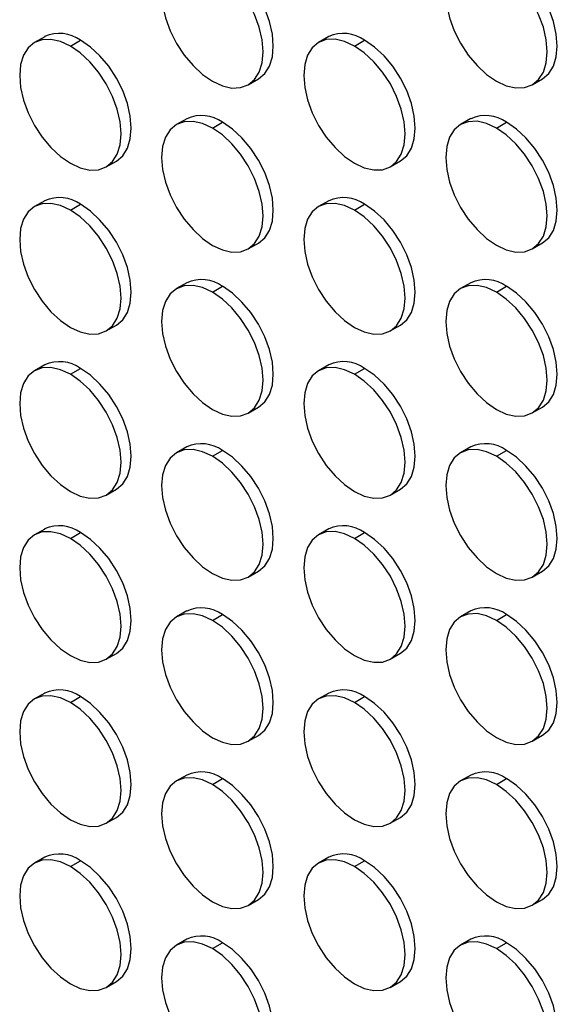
# Model space of a CAD drawing. Header units: millimetres. Extents: x 0 to 2794, y 0 to 2159.
# Tile 11 of 44: x 2147 to 2222, y 1312 to 1449. Entities that reach past the tile are written whole.
import ezdxf

# ---------------------------------------------------------------- set-up
doc = ezdxf.new("R2010")
doc.units = ezdxf.units.MM
doc.header["$LTSCALE"] = 10

msp = doc.modelspace()

# ---------------------------------------------------------------- linework, layer by layer
for p, q in [((2150.91, 1446.93), (2149.5, 1446.12)), ((2154.5, 1445.62), (2155.91, 1446.44)), ((2190.51, 1446.94), (2189.1, 1446.12)), ((2194.1, 1445.63), (2195.51, 1446.44)), ((2179.3, 1440.23), (2180.71, 1441.05)), ((2218.89, 1440.23), (2220.31, 1441.05)), ((2170.71, 1435.5), (2169.3, 1434.69)), ((2174.3, 1434.19), (2175.71, 1435.01)), ((2210.31, 1435.51), (2208.89, 1434.69)), ((2213.89, 1434.2), (2215.31, 1435.01)), ((2159.5, 1428.8), (2160.91, 1429.61)), ((2199.09, 1428.8), (2200.51, 1429.62)), ((2150.91, 1424.07), (2149.5, 1423.25)), ((2190.51, 1424.07), (2189.1, 1423.26)), ((2154.5, 1422.76), (2155.91, 1423.58)), ((2194.1, 1422.76), (2195.51, 1423.58)), ((2179.3, 1417.37), (2180.71, 1418.18)), ((2218.89, 1417.37), (2220.31, 1418.19)), ((2170.71, 1412.64), (2169.3, 1411.83)), ((2174.3, 1411.33), (2175.71, 1412.15)), ((2210.31, 1412.65), (2208.89, 1411.83)), ((2213.89, 1411.33), (2215.31, 1412.15)), ((2159.5, 1405.93), (2160.91, 1406.75)), ((2199.09, 1405.94), (2200.51, 1406.75)), ((2150.91, 1401.21), (2149.5, 1400.39)), ((2154.5, 1399.9), (2155.91, 1400.71)), ((2190.51, 1401.21), (2189.1, 1400.4)), ((2194.1, 1399.9), (2195.51, 1400.72)), ((2179.3, 1394.5), (2180.71, 1395.32)), ((2218.89, 1394.51), (2220.31, 1395.32)), ((2170.71, 1389.78), (2169.3, 1388.96)), ((2210.31, 1389.78), (2208.89, 1388.97)), ((2174.3, 1388.47), (2175.71, 1389.28)), ((2213.89, 1388.47), (2215.31, 1389.29)), ((2159.5, 1383.07), (2160.91, 1383.89)), ((2199.09, 1383.07), (2200.51, 1383.89)), ((2150.91, 1378.34), (2149.5, 1377.53)), ((2154.5, 1377.03), (2155.91, 1377.85)), ((2190.51, 1378.35), (2189.1, 1377.53)), ((2194.1, 1377.04), (2195.51, 1377.85)), ((2179.3, 1371.64), (2180.71, 1372.46)), ((2218.89, 1371.64), (2220.31, 1372.46)), ((2170.71, 1366.92), (2169.3, 1366.1)), ((2174.3, 1365.6), (2175.71, 1366.42)), ((2210.31, 1366.92), (2208.89, 1366.1)), ((2213.89, 1365.61), (2215.31, 1366.42)), ((2159.5, 1360.21), (2160.91, 1361.02)), ((2199.09, 1360.21), (2200.51, 1361.03)), ((2150.91, 1355.48), (2149.5, 1354.67)), ((2190.51, 1355.49), (2189.1, 1354.67)), ((2154.5, 1354.17), (2155.91, 1354.99)), ((2194.1, 1354.17), (2195.51, 1354.99)), ((2179.3, 1348.78), (2180.71, 1349.59)), ((2218.89, 1348.78), (2220.31, 1349.6)), ((2170.71, 1344.05), (2169.3, 1343.24)), ((2174.3, 1342.74), (2175.71, 1343.56)), ((2210.31, 1344.06), (2208.89, 1343.24)), ((2213.89, 1342.74), (2215.31, 1343.56)), ((2159.5, 1337.34), (2160.91, 1338.16)), ((2199.09, 1337.35), (2200.51, 1338.16)), ((2150.91, 1332.62), (2149.5, 1331.8)), ((2154.5, 1331.31), (2155.91, 1332.12)), ((2190.51, 1332.62), (2189.1, 1331.81)), ((2194.1, 1331.31), (2195.51, 1332.13)), ((2179.3, 1325.91), (2180.71, 1326.73)), ((2218.89, 1325.92), (2220.31, 1326.73)), ((2170.71, 1321.19), (2169.3, 1320.37)), ((2210.31, 1321.19), (2208.89, 1320.38)), ((2174.3, 1319.88), (2175.71, 1320.69)), ((2213.89, 1319.88), (2215.31, 1320.7)), ((2159.5, 1314.48), (2160.91, 1315.3)), ((2199.09, 1314.48), (2200.51, 1315.3))]:
    msp.add_line(p, q)
at = {"flags": 128}
for points in [[(2174.3, 1457.06), (2172.92, 1457.7), (2171.59, 1458), (2170.37, 1457.95), (2169.3, 1457.55), (2168.42, 1456.82), (2167.76, 1455.79), (2167.36, 1454.49), (2167.22, 1452.97), (2167.36, 1451.3), (2167.76, 1449.54), (2168.42, 1447.75), (2169.3, 1446), (2170.37, 1444.37), (2171.59, 1442.91), (2172.92, 1441.68), (2174.3, 1440.73)], [(2174.3, 1440.73), (2175.68, 1440.09), (2177, 1439.78), (2178.22, 1439.83), (2179.3, 1440.23), (2180.18, 1440.96), (2180.83, 1441.99), (2181.23, 1443.29), (2181.37, 1444.81), (2181.23, 1446.48), (2180.83, 1448.24), (2180.18, 1450.03), (2179.3, 1451.78), (2178.22, 1453.41), (2177, 1454.87), (2175.68, 1456.1), (2174.3, 1457.06)], [(2180.71, 1441.05), (2180.71, 1441.05), (2181.59, 1441.78), (2182.24, 1442.81), (2182.65, 1444.11), (2182.78, 1445.63), (2182.65, 1447.3), (2182.24, 1449.06), (2181.59, 1450.85), (2180.71, 1452.59), (2179.64, 1454.23), (2178.42, 1455.69), (2177.09, 1456.92), (2175.71, 1457.87)], [(2213.89, 1457.06), (2212.51, 1457.7), (2211.19, 1458), (2209.97, 1457.95), (2208.89, 1457.55), (2208.01, 1456.83), (2207.36, 1455.79), (2206.96, 1454.49), (2206.82, 1452.98), (2206.96, 1451.31), (2207.36, 1449.54), (2208.01, 1447.75), (2208.89, 1446.01), (2209.97, 1444.37), (2211.19, 1442.91), (2212.51, 1441.68), (2213.89, 1440.73)], [(2213.89, 1440.73), (2215.27, 1440.09), (2216.6, 1439.79), (2217.82, 1439.84), (2218.89, 1440.23), (2219.77, 1440.96), (2220.43, 1442), (2220.83, 1443.3), (2220.97, 1444.81), (2220.83, 1446.48), (2220.43, 1448.25), (2219.77, 1450.04), (2218.89, 1451.78), (2217.82, 1453.42), (2216.6, 1454.88), (2215.27, 1456.11), (2213.89, 1457.06)], [(2220.31, 1441.05), (2220.31, 1441.05), (2221.19, 1441.78), (2221.84, 1442.81), (2222.24, 1444.11), (2222.38, 1445.63), (2222.24, 1447.3), (2221.84, 1449.06), (2221.19, 1450.85), (2220.31, 1452.6), (2219.24, 1454.23), (2218.01, 1455.69), (2216.69, 1456.92), (2215.31, 1457.88)], [(2154.5, 1445.62), (2153.12, 1446.26), (2151.79, 1446.56), (2150.57, 1446.51), (2149.5, 1446.12), (2148.62, 1445.39), (2147.96, 1444.35), (2147.56, 1443.05), (2147.43, 1441.54), (2147.56, 1439.87), (2147.96, 1438.1), (2148.62, 1436.32), (2149.5, 1434.57), (2150.57, 1432.94), (2151.79, 1431.48), (2153.12, 1430.25), (2154.5, 1429.29)], [(2160.91, 1429.61), (2160.91, 1429.61), (2161.79, 1430.34), (2162.44, 1431.38), (2162.85, 1432.68), (2162.98, 1434.19), (2162.85, 1435.86), (2162.44, 1437.63), (2161.79, 1439.42), (2160.91, 1441.16), (2159.84, 1442.8), (2158.62, 1444.26), (2157.29, 1445.49), (2155.91, 1446.44)], [(2194.1, 1445.63), (2192.72, 1446.27), (2191.39, 1446.57), (2190.17, 1446.52), (2189.1, 1446.12), (2188.22, 1445.39), (2187.56, 1444.36), (2187.16, 1443.06), (2187.02, 1441.54), (2187.16, 1439.87), (2187.56, 1438.11), (2188.22, 1436.32), (2189.1, 1434.57), (2190.17, 1432.94), (2191.39, 1431.48), (2192.72, 1430.25), (2194.1, 1429.3)], [(2200.51, 1429.62), (2200.51, 1429.62), (2201.39, 1430.35), (2202.04, 1431.38), (2202.44, 1432.68), (2202.58, 1434.2), (2202.44, 1435.87), (2202.04, 1437.63), (2201.39, 1439.42), (2200.51, 1441.16), (2199.44, 1442.8), (2198.22, 1444.26), (2196.89, 1445.49), (2195.51, 1446.44)], [(2154.5, 1429.29), (2155.88, 1428.65), (2157.2, 1428.35), (2158.43, 1428.4), (2159.5, 1428.8), (2160.38, 1429.53), (2161.03, 1430.56), (2161.43, 1431.86), (2161.57, 1433.38), (2161.43, 1435.05), (2161.03, 1436.81), (2160.38, 1438.6), (2159.5, 1440.34), (2158.43, 1441.98), (2157.2, 1443.44), (2155.88, 1444.67), (2154.5, 1445.62)], [(2194.1, 1429.3), (2195.47, 1428.66), (2196.8, 1428.36), (2198.02, 1428.4), (2199.1, 1428.8), (2199.97, 1429.53), (2200.63, 1430.57), (2201.03, 1431.86), (2201.17, 1433.38), (2201.03, 1435.05), (2200.63, 1436.81), (2199.97, 1438.6), (2199.1, 1440.35), (2198.02, 1441.98), (2196.8, 1443.44), (2195.47, 1444.67), (2194.1, 1445.63)], [(2174.3, 1434.19), (2172.92, 1434.83), (2171.59, 1435.13), (2170.37, 1435.08), (2169.3, 1434.69), (2168.42, 1433.96), (2167.76, 1432.92), (2167.36, 1431.62), (2167.22, 1430.11), (2167.36, 1428.44), (2167.76, 1426.67), (2168.42, 1424.89), (2169.3, 1423.14), (2170.37, 1421.51), (2171.59, 1420.05), (2172.92, 1418.82), (2174.3, 1417.86)], [(2180.71, 1418.18), (2180.71, 1418.18), (2181.59, 1418.91), (2182.24, 1419.95), (2182.65, 1421.25), (2182.78, 1422.76), (2182.65, 1424.43), (2182.24, 1426.2), (2181.59, 1427.99), (2180.71, 1429.73), (2179.64, 1431.37), (2178.42, 1432.83), (2177.09, 1434.06), (2175.71, 1435.01)], [(2213.89, 1434.2), (2212.51, 1434.84), (2211.19, 1435.14), (2209.97, 1435.09), (2208.89, 1434.69), (2208.01, 1433.96), (2207.36, 1432.93), (2206.96, 1431.63), (2206.82, 1430.11), (2206.96, 1428.44), (2207.36, 1426.68), (2208.01, 1424.89), (2208.89, 1423.14), (2209.97, 1421.51), (2211.19, 1420.05), (2212.51, 1418.82), (2213.89, 1417.87)], [(2220.31, 1418.19), (2220.31, 1418.19), (2221.19, 1418.92), (2221.84, 1419.95), (2222.24, 1421.25), (2222.38, 1422.77), (2222.24, 1424.44), (2221.84, 1426.2), (2221.19, 1427.99), (2220.31, 1429.74), (2219.24, 1431.37), (2218.01, 1432.83), (2216.69, 1434.06), (2215.31, 1435.01)], [(2174.3, 1417.86), (2175.68, 1417.22), (2177, 1416.92), (2178.22, 1416.97), (2179.3, 1417.37), (2180.18, 1418.1), (2180.83, 1419.13), (2181.23, 1420.43), (2181.37, 1421.95), (2181.23, 1423.62), (2180.83, 1425.38), (2180.18, 1427.17), (2179.3, 1428.92), (2178.22, 1430.55), (2177, 1432.01), (2175.68, 1433.24), (2174.3, 1434.19)], [(2213.89, 1417.87), (2215.27, 1417.23), (2216.6, 1416.93), (2217.82, 1416.97), (2218.89, 1417.37), (2219.77, 1418.1), (2220.43, 1419.14), (2220.83, 1420.43), (2220.97, 1421.95), (2220.83, 1423.62), (2220.43, 1425.38), (2219.77, 1427.17), (2218.89, 1428.92), (2217.82, 1430.55), (2216.6, 1432.01), (2215.27, 1433.24), (2213.89, 1434.2)], [(2154.5, 1422.76), (2153.12, 1423.4), (2151.79, 1423.7), (2150.57, 1423.65), (2149.5, 1423.25), (2148.62, 1422.52), (2147.96, 1421.49), (2147.56, 1420.19), (2147.43, 1418.68), (2147.56, 1417), (2147.96, 1415.24), (2148.62, 1413.45), (2149.5, 1411.71), (2150.57, 1410.07), (2151.79, 1408.61), (2153.12, 1407.38), (2154.5, 1406.43)], [(2154.5, 1406.43), (2155.88, 1405.79), (2157.2, 1405.49), (2158.43, 1405.54), (2159.5, 1405.93), (2160.38, 1406.66), (2161.03, 1407.7), (2161.43, 1409), (2161.57, 1410.51), (2161.43, 1412.18), (2161.03, 1413.95), (2160.38, 1415.74), (2159.5, 1417.48), (2158.43, 1419.12), (2157.2, 1420.58), (2155.88, 1421.81), (2154.5, 1422.76)], [(2160.91, 1406.75), (2160.91, 1406.75), (2161.79, 1407.48), (2162.44, 1408.51), (2162.85, 1409.81), (2162.98, 1411.33), (2162.85, 1413), (2162.44, 1414.76), (2161.79, 1416.55), (2160.91, 1418.3), (2159.84, 1419.93), (2158.62, 1421.39), (2157.29, 1422.62), (2155.91, 1423.58)], [(2194.1, 1422.76), (2192.72, 1423.4), (2191.39, 1423.7), (2190.17, 1423.66), (2189.1, 1423.26), (2188.22, 1422.53), (2187.56, 1421.49), (2187.16, 1420.19), (2187.02, 1418.68), (2187.16, 1417.01), (2187.56, 1415.24), (2188.22, 1413.46), (2189.1, 1411.71), (2190.17, 1410.08), (2191.39, 1408.62), (2192.72, 1407.39), (2194.1, 1406.43)], [(2194.1, 1406.43), (2195.47, 1405.79), (2196.8, 1405.49), (2198.02, 1405.54), (2199.1, 1405.94), (2199.97, 1406.67), (2200.63, 1407.7), (2201.03, 1409), (2201.17, 1410.52), (2201.03, 1412.19), (2200.63, 1413.95), (2199.97, 1415.74), (2199.1, 1417.49), (2198.02, 1419.12), (2196.8, 1420.58), (2195.47, 1421.81), (2194.1, 1422.76)], [(2200.51, 1406.75), (2200.51, 1406.75), (2201.39, 1407.48), (2202.04, 1408.52), (2202.44, 1409.82), (2202.58, 1411.33), (2202.44, 1413), (2202.04, 1414.77), (2201.39, 1416.56), (2200.51, 1418.3), (2199.44, 1419.94), (2198.22, 1421.4), (2196.89, 1422.63), (2195.51, 1423.58)], [(2174.3, 1411.33), (2172.92, 1411.97), (2171.59, 1412.27), (2170.37, 1412.22), (2169.3, 1411.82), (2168.42, 1411.1), (2167.76, 1410.06), (2167.36, 1408.76), (2167.22, 1407.25), (2167.36, 1405.58), (2167.76, 1403.81), (2168.42, 1402.02), (2169.3, 1400.28), (2170.37, 1398.64), (2171.59, 1397.18), (2172.92, 1395.95), (2174.3, 1395)], [(2180.71, 1395.32), (2180.71, 1395.32), (2181.59, 1396.05), (2182.24, 1397.08), (2182.65, 1398.38), (2182.78, 1399.9), (2182.65, 1401.57), (2182.24, 1403.33), (2181.59, 1405.12), (2180.71, 1406.87), (2179.64, 1408.5), (2178.42, 1409.96), (2177.09, 1411.19), (2175.71, 1412.15)], [(2213.89, 1411.33), (2212.51, 1411.97), (2211.19, 1412.27), (2209.97, 1412.23), (2208.89, 1411.83), (2208.01, 1411.1), (2207.36, 1410.06), (2206.96, 1408.76), (2206.82, 1407.25), (2206.96, 1405.58), (2207.36, 1403.81), (2208.01, 1402.03), (2208.89, 1400.28), (2209.97, 1398.65), (2211.19, 1397.19), (2212.51, 1395.96), (2213.89, 1395)], [(2220.31, 1395.32), (2220.31, 1395.32), (2221.19, 1396.05), (2221.84, 1397.09), (2222.24, 1398.39), (2222.38, 1399.9), (2222.24, 1401.57), (2221.84, 1403.34), (2221.19, 1405.13), (2220.31, 1406.87), (2219.24, 1408.51), (2218.01, 1409.97), (2216.69, 1411.2), (2215.31, 1412.15)], [(2174.3, 1395), (2175.68, 1394.36), (2177, 1394.06), (2178.22, 1394.11), (2179.3, 1394.5), (2180.18, 1395.23), (2180.83, 1396.27), (2181.23, 1397.57), (2181.37, 1399.08), (2181.23, 1400.75), (2180.83, 1402.52), (2180.18, 1404.31), (2179.3, 1406.05), (2178.22, 1407.69), (2177, 1409.15), (2175.68, 1410.38), (2174.3, 1411.33)], [(2213.89, 1395), (2215.27, 1394.36), (2216.6, 1394.06), (2217.82, 1394.11), (2218.89, 1394.51), (2219.77, 1395.24), (2220.43, 1396.27), (2220.83, 1397.57), (2220.97, 1399.09), (2220.83, 1400.76), (2220.43, 1402.52), (2219.77, 1404.31), (2218.89, 1406.06), (2217.82, 1407.69), (2216.6, 1409.15), (2215.27, 1410.38), (2213.89, 1411.33)], [(2154.5, 1399.9), (2153.12, 1400.54), (2151.79, 1400.84), (2150.57, 1400.79), (2149.5, 1400.39), (2148.62, 1399.66), (2147.96, 1398.63), (2147.56, 1397.33), (2147.43, 1395.81), (2147.56, 1394.14), (2147.96, 1392.38), (2148.62, 1390.59), (2149.5, 1388.84), (2150.57, 1387.21), (2151.79, 1385.75), (2153.12, 1384.52), (2154.5, 1383.57)], [(2160.91, 1383.89), (2160.91, 1383.89), (2161.79, 1384.62), (2162.44, 1385.65), (2162.85, 1386.95), (2162.98, 1388.47), (2162.85, 1390.14), (2162.44, 1391.9), (2161.79, 1393.69), (2160.91, 1395.43), (2159.84, 1397.07), (2158.62, 1398.53), (2157.29, 1399.76), (2155.91, 1400.71)], [(2194.1, 1399.9), (2192.72, 1400.54), (2191.39, 1400.84), (2190.17, 1400.79), (2189.1, 1400.4), (2188.22, 1399.67), (2187.56, 1398.63), (2187.16, 1397.33), (2187.02, 1395.82), (2187.16, 1394.15), (2187.56, 1392.38), (2188.22, 1390.59), (2189.1, 1388.85), (2190.17, 1387.21), (2191.39, 1385.75), (2192.72, 1384.52), (2194.1, 1383.57)], [(2200.51, 1383.89), (2200.51, 1383.89), (2201.39, 1384.62), (2202.04, 1385.66), (2202.44, 1386.95), (2202.58, 1388.47), (2202.44, 1390.14), (2202.04, 1391.9), (2201.39, 1393.69), (2200.51, 1395.44), (2199.44, 1397.07), (2198.22, 1398.53), (2196.89, 1399.76), (2195.51, 1400.72)], [(2154.5, 1383.57), (2155.88, 1382.93), (2157.2, 1382.63), (2158.43, 1382.67), (2159.5, 1383.07), (2160.38, 1383.8), (2161.03, 1384.84), (2161.43, 1386.13), (2161.57, 1387.65), (2161.43, 1389.32), (2161.03, 1391.08), (2160.38, 1392.87), (2159.5, 1394.62), (2158.43, 1396.25), (2157.2, 1397.71), (2155.88, 1398.94), (2154.5, 1399.9)], [(2194.1, 1383.57), (2195.47, 1382.93), (2196.8, 1382.63), (2198.02, 1382.68), (2199.1, 1383.07), (2199.97, 1383.8), (2200.63, 1384.84), (2201.03, 1386.14), (2201.17, 1387.65), (2201.03, 1389.32), (2200.63, 1391.09), (2199.97, 1392.88), (2199.1, 1394.62), (2198.02, 1396.26), (2196.8, 1397.72), (2195.47, 1398.95), (2194.1, 1399.9)], [(2174.3, 1388.47), (2172.92, 1389.11), (2171.59, 1389.41), (2170.37, 1389.36), (2169.3, 1388.96), (2168.42, 1388.23), (2167.76, 1387.2), (2167.36, 1385.9), (2167.22, 1384.38), (2167.36, 1382.71), (2167.76, 1380.95), (2168.42, 1379.16), (2169.3, 1377.41), (2170.37, 1375.78), (2171.59, 1374.32), (2172.92, 1373.09), (2174.3, 1372.14)], [(2174.3, 1372.14), (2175.68, 1371.5), (2177, 1371.2), (2178.22, 1371.24), (2179.3, 1371.64), (2180.18, 1372.37), (2180.83, 1373.41), (2181.23, 1374.7), (2181.37, 1376.22), (2181.23, 1377.89), (2180.83, 1379.65), (2180.18, 1381.44), (2179.3, 1383.19), (2178.22, 1384.82), (2177, 1386.28), (2175.68, 1387.51), (2174.3, 1388.47)], [(2180.71, 1372.46), (2180.71, 1372.46), (2181.59, 1373.19), (2182.24, 1374.22), (2182.65, 1375.52), (2182.78, 1377.04), (2182.65, 1378.71), (2182.24, 1380.47), (2181.59, 1382.26), (2180.71, 1384.01), (2179.64, 1385.64), (2178.42, 1387.1), (2177.09, 1388.33), (2175.71, 1389.28)], [(2213.89, 1388.47), (2212.51, 1389.11), (2211.19, 1389.41), (2209.97, 1389.36), (2208.89, 1388.97), (2208.01, 1388.24), (2207.36, 1387.2), (2206.96, 1385.9), (2206.82, 1384.39), (2206.96, 1382.72), (2207.36, 1380.95), (2208.01, 1379.16), (2208.89, 1377.42), (2209.97, 1375.78), (2211.19, 1374.32), (2212.51, 1373.09), (2213.89, 1372.14)], [(2213.89, 1372.14), (2215.27, 1371.5), (2216.6, 1371.2), (2217.82, 1371.25), (2218.89, 1371.64), (2219.77, 1372.37), (2220.43, 1373.41), (2220.83, 1374.71), (2220.97, 1376.22), (2220.83, 1377.89), (2220.43, 1379.66), (2219.77, 1381.45), (2218.89, 1383.19), (2217.82, 1384.83), (2216.6, 1386.29), (2215.27, 1387.52), (2213.89, 1388.47)], [(2220.31, 1372.46), (2220.31, 1372.46), (2221.19, 1373.19), (2221.84, 1374.23), (2222.24, 1375.53), (2222.38, 1377.04), (2222.24, 1378.71), (2221.84, 1380.48), (2221.19, 1382.26), (2220.31, 1384.01), (2219.24, 1385.64), (2218.01, 1387.1), (2216.69, 1388.33), (2215.31, 1389.29)], [(2154.5, 1377.03), (2153.12, 1377.67), (2151.79, 1377.97), (2150.57, 1377.93), (2149.5, 1377.53), (2148.62, 1376.8), (2147.96, 1375.76), (2147.56, 1374.46), (2147.43, 1372.95), (2147.56, 1371.28), (2147.96, 1369.51), (2148.62, 1367.73), (2149.5, 1365.98), (2150.57, 1364.35), (2151.79, 1362.89), (2153.12, 1361.66), (2154.5, 1360.7)], [(2160.91, 1361.02), (2160.91, 1361.02), (2161.79, 1361.75), (2162.44, 1362.79), (2162.85, 1364.09), (2162.98, 1365.6), (2162.85, 1367.27), (2162.44, 1369.04), (2161.79, 1370.83), (2160.91, 1372.57), (2159.84, 1374.21), (2158.62, 1375.67), (2157.29, 1376.9), (2155.91, 1377.85)], [(2194.1, 1377.04), (2192.72, 1377.68), (2191.39, 1377.98), (2190.17, 1377.93), (2189.1, 1377.53), (2188.22, 1376.8), (2187.56, 1375.77), (2187.16, 1374.47), (2187.02, 1372.95), (2187.16, 1371.28), (2187.56, 1369.52), (2188.22, 1367.73), (2189.1, 1365.98), (2190.17, 1364.35), (2191.39, 1362.89), (2192.72, 1361.66), (2194.1, 1360.71)], [(2200.51, 1361.03), (2200.51, 1361.03), (2201.39, 1361.76), (2202.04, 1362.79), (2202.44, 1364.09), (2202.58, 1365.61), (2202.44, 1367.28), (2202.04, 1369.04), (2201.39, 1370.83), (2200.51, 1372.58), (2199.44, 1374.21), (2198.22, 1375.67), (2196.89, 1376.9), (2195.51, 1377.85)], [(2154.5, 1360.7), (2155.88, 1360.06), (2157.2, 1359.76), (2158.43, 1359.81), (2159.5, 1360.21), (2160.38, 1360.94), (2161.03, 1361.97), (2161.43, 1363.27), (2161.57, 1364.79), (2161.43, 1366.46), (2161.03, 1368.22), (2160.38, 1370.01), (2159.5, 1371.76), (2158.43, 1373.39), (2157.2, 1374.85), (2155.88, 1376.08), (2154.5, 1377.03)], [(2194.1, 1360.71), (2195.47, 1360.07), (2196.8, 1359.77), (2198.02, 1359.81), (2199.1, 1360.21), (2199.97, 1360.94), (2200.63, 1361.98), (2201.03, 1363.28), (2201.17, 1364.79), (2201.03, 1366.46), (2200.63, 1368.23), (2199.97, 1370.01), (2199.1, 1371.76), (2198.02, 1373.39), (2196.8, 1374.85), (2195.47, 1376.08), (2194.1, 1377.04)], [(2174.3, 1365.6), (2172.92, 1366.24), (2171.59, 1366.54), (2170.37, 1366.5), (2169.3, 1366.1), (2168.42, 1365.37), (2167.76, 1364.33), (2167.36, 1363.03), (2167.22, 1361.52), (2167.36, 1359.85), (2167.76, 1358.08), (2168.42, 1356.3), (2169.3, 1354.55), (2170.37, 1352.92), (2171.59, 1351.46), (2172.92, 1350.23), (2174.3, 1349.27)], [(2180.71, 1349.59), (2180.71, 1349.59), (2181.59, 1350.32), (2182.24, 1351.36), (2182.65, 1352.66), (2182.78, 1354.17), (2182.65, 1355.84), (2182.24, 1357.61), (2181.59, 1359.4), (2180.71, 1361.14), (2179.64, 1362.78), (2178.42, 1364.24), (2177.09, 1365.47), (2175.71, 1366.42)], [(2213.89, 1365.61), (2212.51, 1366.25), (2211.19, 1366.55), (2209.97, 1366.5), (2208.89, 1366.1), (2208.01, 1365.37), (2207.36, 1364.34), (2206.96, 1363.04), (2206.82, 1361.52), (2206.96, 1359.85), (2207.36, 1358.09), (2208.01, 1356.3), (2208.89, 1354.55), (2209.97, 1352.92), (2211.19, 1351.46), (2212.51, 1350.23), (2213.89, 1349.28)], [(2220.31, 1349.6), (2220.31, 1349.6), (2221.19, 1350.33), (2221.84, 1351.36), (2222.24, 1352.66), (2222.38, 1354.18), (2222.24, 1355.85), (2221.84, 1357.61), (2221.19, 1359.4), (2220.31, 1361.15), (2219.24, 1362.78), (2218.01, 1364.24), (2216.69, 1365.47), (2215.31, 1366.42)], [(2174.3, 1349.27), (2175.68, 1348.63), (2177, 1348.33), (2178.22, 1348.38), (2179.3, 1348.78), (2180.18, 1349.51), (2180.83, 1350.54), (2181.23, 1351.84), (2181.37, 1353.36), (2181.23, 1355.03), (2180.83, 1356.79), (2180.18, 1358.58), (2179.3, 1360.33), (2178.22, 1361.96), (2177, 1363.42), (2175.68, 1364.65), (2174.3, 1365.6)], [(2213.89, 1349.28), (2215.27, 1348.64), (2216.6, 1348.34), (2217.82, 1348.38), (2218.89, 1348.78), (2219.77, 1349.51), (2220.43, 1350.55), (2220.83, 1351.85), (2220.97, 1353.36), (2220.83, 1355.03), (2220.43, 1356.8), (2219.77, 1358.58), (2218.89, 1360.33), (2217.82, 1361.96), (2216.6, 1363.42), (2215.27, 1364.65), (2213.89, 1365.61)], [(2154.5, 1354.17), (2153.12, 1354.81), (2151.79, 1355.11), (2150.57, 1355.06), (2149.5, 1354.67), (2148.62, 1353.94), (2147.96, 1352.9), (2147.56, 1351.6), (2147.43, 1350.09), (2147.56, 1348.42), (2147.96, 1346.65), (2148.62, 1344.86), (2149.5, 1343.12), (2150.57, 1341.48), (2151.79, 1340.02), (2153.12, 1338.79), (2154.5, 1337.84)], [(2154.5, 1337.84), (2155.88, 1337.2), (2157.2, 1336.9), (2158.43, 1336.95), (2159.5, 1337.34), (2160.38, 1338.07), (2161.03, 1339.11), (2161.43, 1340.41), (2161.57, 1341.92), (2161.43, 1343.59), (2161.03, 1345.36), (2160.38, 1347.15), (2159.5, 1348.89), (2158.43, 1350.53), (2157.2, 1351.99), (2155.88, 1353.22), (2154.5, 1354.17)], [(2160.91, 1338.16), (2160.91, 1338.16), (2161.79, 1338.89), (2162.44, 1339.93), (2162.85, 1341.22), (2162.98, 1342.74), (2162.85, 1344.41), (2162.44, 1346.17), (2161.79, 1347.96), (2160.91, 1349.71), (2159.84, 1351.34), (2158.62, 1352.8), (2157.29, 1354.03), (2155.91, 1354.99)], [(2194.1, 1354.17), (2192.72, 1354.81), (2191.39, 1355.11), (2190.17, 1355.07), (2189.1, 1354.67), (2188.22, 1353.94), (2187.56, 1352.9), (2187.16, 1351.61), (2187.02, 1350.09), (2187.16, 1348.42), (2187.56, 1346.66), (2188.22, 1344.87), (2189.1, 1343.12), (2190.17, 1341.49), (2191.39, 1340.03), (2192.72, 1338.8), (2194.1, 1337.84)], [(2194.1, 1337.84), (2195.47, 1337.2), (2196.8, 1336.9), (2198.02, 1336.95), (2199.1, 1337.35), (2199.97, 1338.08), (2200.63, 1339.11), (2201.03, 1340.41), (2201.17, 1341.93), (2201.03, 1343.6), (2200.63, 1345.36), (2199.97, 1347.15), (2199.1, 1348.9), (2198.02, 1350.53), (2196.8, 1351.99), (2195.47, 1353.22), (2194.1, 1354.17)], [(2200.51, 1338.16), (2200.51, 1338.16), (2201.39, 1338.89), (2202.04, 1339.93), (2202.44, 1341.23), (2202.58, 1342.74), (2202.44, 1344.41), (2202.04, 1346.18), (2201.39, 1347.97), (2200.51, 1349.71), (2199.44, 1351.35), (2198.22, 1352.81), (2196.89, 1354.04), (2195.51, 1354.99)], [(2174.3, 1342.74), (2172.92, 1343.38), (2171.59, 1343.68), (2170.37, 1343.63), (2169.3, 1343.24), (2168.42, 1342.51), (2167.76, 1341.47), (2167.36, 1340.17), (2167.22, 1338.66), (2167.36, 1336.99), (2167.76, 1335.22), (2168.42, 1333.43), (2169.3, 1331.69), (2170.37, 1330.05), (2171.59, 1328.59), (2172.92, 1327.36), (2174.3, 1326.41)], [(2180.71, 1326.73), (2180.71, 1326.73), (2181.59, 1327.46), (2182.24, 1328.5), (2182.65, 1329.8), (2182.78, 1331.31), (2182.65, 1332.98), (2182.24, 1334.75), (2181.59, 1336.53), (2180.71, 1338.28), (2179.64, 1339.91), (2178.42, 1341.37), (2177.09, 1342.6), (2175.71, 1343.56)], [(2213.89, 1342.74), (2212.51, 1343.38), (2211.19, 1343.68), (2209.97, 1343.64), (2208.89, 1343.24), (2208.01, 1342.51), (2207.36, 1341.47), (2206.96, 1340.18), (2206.82, 1338.66), (2206.96, 1336.99), (2207.36, 1335.23), (2208.01, 1333.44), (2208.89, 1331.69), (2209.97, 1330.06), (2211.19, 1328.6), (2212.51, 1327.37), (2213.89, 1326.41)], [(2220.31, 1326.73), (2220.31, 1326.74), (2221.19, 1327.46), (2221.84, 1328.5), (2222.24, 1329.8), (2222.38, 1331.31), (2222.24, 1332.98), (2221.84, 1334.75), (2221.19, 1336.54), (2220.31, 1338.28), (2219.24, 1339.92), (2218.01, 1341.38), (2216.69, 1342.61), (2215.31, 1343.56)], [(2174.3, 1326.41), (2175.68, 1325.77), (2177, 1325.47), (2178.22, 1325.52), (2179.3, 1325.91), (2180.18, 1326.64), (2180.83, 1327.68), (2181.23, 1328.98), (2181.37, 1330.49), (2181.23, 1332.16), (2180.83, 1333.93), (2180.18, 1335.72), (2179.3, 1337.46), (2178.22, 1339.1), (2177, 1340.56), (2175.68, 1341.79), (2174.3, 1342.74)], [(2213.89, 1326.41), (2215.27, 1325.77), (2216.6, 1325.47), (2217.82, 1325.52), (2218.89, 1325.92), (2219.77, 1326.65), (2220.43, 1327.68), (2220.83, 1328.98), (2220.97, 1330.5), (2220.83, 1332.17), (2220.43, 1333.93), (2219.77, 1335.72), (2218.89, 1337.47), (2217.82, 1339.1), (2216.6, 1340.56), (2215.27, 1341.79), (2213.89, 1342.74)], [(2154.5, 1331.31), (2153.12, 1331.95), (2151.79, 1332.25), (2150.57, 1332.2), (2149.5, 1331.8), (2148.62, 1331.07), (2147.96, 1330.04), (2147.56, 1328.74), (2147.43, 1327.22), (2147.56, 1325.55), (2147.96, 1323.79), (2148.62, 1322), (2149.5, 1320.25), (2150.57, 1318.62), (2151.79, 1317.16), (2153.12, 1315.93), (2154.5, 1314.98)], [(2160.91, 1315.3), (2160.91, 1315.3), (2161.79, 1316.03), (2162.44, 1317.06), (2162.85, 1318.36), (2162.98, 1319.88), (2162.85, 1321.55), (2162.44, 1323.31), (2161.79, 1325.1), (2160.91, 1326.85), (2159.84, 1328.48), (2158.62, 1329.94), (2157.29, 1331.17), (2155.91, 1332.12)], [(2194.1, 1331.31), (2192.72, 1331.95), (2191.39, 1332.25), (2190.17, 1332.2), (2189.1, 1331.81), (2188.22, 1331.08), (2187.56, 1330.04), (2187.16, 1328.74), (2187.02, 1327.23), (2187.16, 1325.56), (2187.56, 1323.79), (2188.22, 1322), (2189.1, 1320.26), (2190.17, 1318.62), (2191.39, 1317.16), (2192.72, 1315.93), (2194.1, 1314.98)], [(2200.51, 1315.3), (2200.51, 1315.3), (2201.39, 1316.03), (2202.04, 1317.07), (2202.44, 1318.37), (2202.58, 1319.88), (2202.44, 1321.55), (2202.04, 1323.32), (2201.39, 1325.1), (2200.51, 1326.85), (2199.44, 1328.48), (2198.22, 1329.94), (2196.89, 1331.17), (2195.51, 1332.13)], [(2154.5, 1314.98), (2155.88, 1314.34), (2157.2, 1314.04), (2158.43, 1314.08), (2159.5, 1314.48), (2160.38, 1315.21), (2161.03, 1316.25), (2161.43, 1317.55), (2161.57, 1319.06), (2161.43, 1320.73), (2161.03, 1322.5), (2160.38, 1324.28), (2159.5, 1326.03), (2158.43, 1327.66), (2157.2, 1329.12), (2155.88, 1330.35), (2154.5, 1331.31)], [(2194.1, 1314.98), (2195.47, 1314.34), (2196.8, 1314.04), (2198.02, 1314.09), (2199.1, 1314.49), (2199.97, 1315.21), (2200.63, 1316.25), (2201.03, 1317.55), (2201.17, 1319.06), (2201.03, 1320.73), (2200.63, 1322.5), (2199.97, 1324.29), (2199.1, 1326.03), (2198.02, 1327.67), (2196.8, 1329.13), (2195.47, 1330.36), (2194.1, 1331.31)], [(2174.3, 1319.88), (2172.92, 1320.52), (2171.59, 1320.82), (2170.37, 1320.77), (2169.3, 1320.37), (2168.42, 1319.64), (2167.76, 1318.61), (2167.36, 1317.31), (2167.22, 1315.79), (2167.36, 1314.12), (2167.76, 1312.36), (2168.42, 1310.57), (2169.3, 1308.82), (2170.37, 1307.19), (2171.59, 1305.73), (2172.92, 1304.5), (2174.3, 1303.55)], [(2174.3, 1303.55), (2175.68, 1302.91), (2177, 1302.61), (2178.22, 1302.65), (2179.3, 1303.05), (2180.18, 1303.78), (2180.83, 1304.82), (2181.23, 1306.12), (2181.37, 1307.63), (2181.23, 1309.3), (2180.83, 1311.07), (2180.18, 1312.85), (2179.3, 1314.6), (2178.22, 1316.23), (2177, 1317.69), (2175.68, 1318.92), (2174.3, 1319.88)], [(2180.71, 1303.87), (2180.71, 1303.87), (2181.59, 1304.6), (2182.24, 1305.63), (2182.65, 1306.93), (2182.78, 1308.45), (2182.65, 1310.12), (2182.24, 1311.88), (2181.59, 1313.67), (2180.71, 1315.42), (2179.64, 1317.05), (2178.42, 1318.51), (2177.09, 1319.74), (2175.71, 1320.69)], [(2213.89, 1319.88), (2212.51, 1320.52), (2211.19, 1320.82), (2209.97, 1320.77), (2208.89, 1320.38), (2208.01, 1319.65), (2207.36, 1318.61), (2206.96, 1317.31), (2206.82, 1315.8), (2206.96, 1314.13), (2207.36, 1312.36), (2208.01, 1310.57), (2208.89, 1308.83), (2209.97, 1307.19), (2211.19, 1305.73), (2212.51, 1304.5), (2213.89, 1303.55)], [(2213.89, 1303.55), (2215.27, 1302.91), (2216.6, 1302.61), (2217.82, 1302.66), (2218.89, 1303.06), (2219.77, 1303.79), (2220.43, 1304.82), (2220.83, 1306.12), (2220.97, 1307.63), (2220.83, 1309.31), (2220.43, 1311.07), (2219.77, 1312.86), (2218.89, 1314.6), (2217.82, 1316.24), (2216.6, 1317.7), (2215.27, 1318.93), (2213.89, 1319.88)], [(2220.31, 1303.87), (2220.31, 1303.87), (2221.19, 1304.6), (2221.84, 1305.64), (2222.24, 1306.94), (2222.38, 1308.45), (2222.24, 1310.12), (2221.84, 1311.89), (2221.19, 1313.67), (2220.31, 1315.42), (2219.24, 1317.05), (2218.01, 1318.51), (2216.69, 1319.74), (2215.31, 1320.7)]]:
    msp.add_lwpolyline(points, dxfattribs=at)
for centre in [(2152.98, 1442.35), (2192.58, 1442.35), (2172.78, 1430.92), (2212.38, 1430.92), (2152.98, 1419.49), (2192.58, 1419.49), (2172.78, 1408.06), (2212.38, 1408.06), (2152.98, 1396.62), (2192.58, 1396.63), (2172.78, 1385.19), (2212.38, 1385.2), (2152.98, 1373.76), (2192.58, 1373.76), (2172.78, 1362.33), (2212.38, 1362.34), (2152.98, 1350.9), (2192.58, 1350.9), (2172.78, 1339.47), (2212.38, 1339.47), (2152.98, 1328.03), (2192.58, 1328.04), (2172.78, 1316.61), (2212.38, 1316.61)]:
    msp.add_arc(centre, 5.03, 54.3824, 114.3071)

doc.saveas('drawing.dxf')
